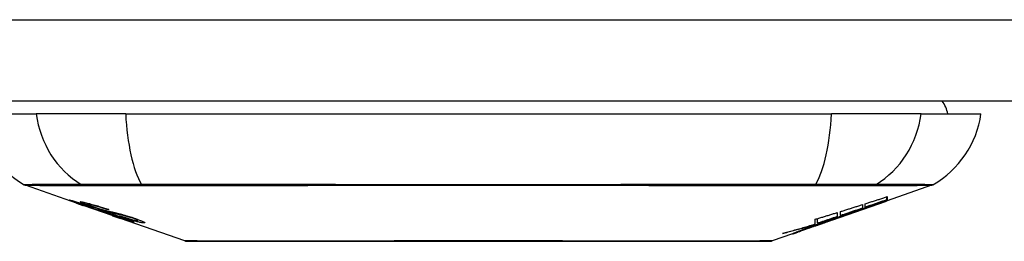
# Model space of a CAD drawing. Header units: inches. Extents: x 17 to 570, y 51 to 268.
# Tile 12 of 256: x 46.416 to 47.612, y 50.776 to 51.045. Entities that reach past the tile are written whole.
import ezdxf

# ---------------------------------------------------------------- set-up
doc = ezdxf.new("R2010")
doc.units = ezdxf.units.IN
doc.header["$MEASUREMENT"] = 0
doc.layers.add('Visible Edges(ANSI)', color=7, linetype='Continuous', lineweight=25)
doc.layers.add('Visible Tangent Edges(ANSI)', color=7, linetype='Continuous', lineweight=25)

msp = doc.modelspace()

# ---------------------------------------------------------------- linework, layer by layer
at = {"layer": 'Visible Edges(ANSI)'}
for p, q in [((76.776, 50.9464), (17.171, 50.9464)), ((46.3633, 50.9307), (46.4361, 50.9307)), ((46.5448, 50.9307), (46.4361, 50.9307)), ((46.5448, 50.9307), (47.4022, 50.9307)), ((47.511, 50.9307), (47.4022, 50.9307)), ((47.511, 50.9307), (47.5838, 50.9307)), ((46.485, 50.8221), (46.4232, 50.8438)), ((47.5239, 50.8438), (47.47, 50.8249)), ((46.4854, 50.8228), (46.4854, 50.8235)), ((47.4027, 50.8013), (47.469, 50.8246)), ((47.47, 50.825), (47.469, 50.8247)), ((47.469, 50.8246), (47.469, 50.8247)), ((47.4695, 50.8261), (47.4695, 50.8298)), ((47.47, 50.83), (47.47, 50.8255)), ((47.47, 50.8251), (47.47, 50.8249)), ((46.485, 50.8221), (46.4928, 50.8194)), ((46.4928, 50.8194), (46.4932, 50.8193)), ((46.5283, 50.807), (46.4932, 50.8193)), ((46.4986, 50.8207), (46.4986, 50.822)), ((46.506, 50.8164), (46.506, 50.8168)), ((46.5226, 50.8142), (46.5226, 50.8149)), ((47.4093, 50.8107), (47.4093, 50.8057)), ((47.413, 50.8069), (47.413, 50.8118)), ((47.4282, 50.8105), (47.4282, 50.8111)), ((47.4398, 50.8203), (47.4398, 50.816)), ((47.4433, 50.8172), (47.4433, 50.8214)), ((47.4483, 50.8177), (47.4483, 50.8184)), ((46.5288, 50.8068), (46.5385, 50.8034)), ((46.6167, 50.776), (46.5385, 50.8034)), ((46.5458, 50.8021), (46.5458, 50.8029)), ((46.5594, 50.8009), (46.5594, 50.8023)), ((47.4027, 50.8013), (47.3613, 50.7869)), ((47.3825, 50.7967), (47.3825, 50.8025)), ((47.3853, 50.7976), (47.3853, 50.8033)), ((47.3941, 50.7985), (47.3941, 50.7987)), ((47.401, 50.8008), (47.401, 50.8009)), ((47.4098, 50.8053), (47.4014, 50.8024)), ((47.4014, 50.8024), (47.4014, 50.8026)), ((47.404, 50.8019), (47.404, 50.8023)), ((47.4062, 50.8031), (47.4062, 50.8039)), ((47.3645, 50.788), (47.357, 50.7854)), ((47.3626, 50.7875), (47.3626, 50.788)), ((47.3745, 50.7919), (47.3745, 50.7922)), ((47.3745, 50.7915), (47.3745, 50.7919)), ((47.3813, 50.7955), (47.3813, 50.7964)), ((47.382, 50.7945), (47.382, 50.7948)), ((47.382, 50.7945), (47.382, 50.7942)), ((47.3548, 50.7846), (47.3303, 50.776)), ((47.3548, 50.7846), (47.3548, 50.7846)), ((47.357, 50.7854), (47.357, 50.7859))]:
    msp.add_line(p, q, dxfattribs=at)
at = {"layer": 'Visible Edges(ANSI)', "flags": 128}
for points in [[(46.4953, 50.8188), (46.4941, 50.8192), (46.493, 50.8196), (46.4918, 50.82), (46.4907, 50.8204), (46.4896, 50.8208), (46.4886, 50.8212), (46.4875, 50.8216), (46.4865, 50.8219), (46.4855, 50.8223), (46.4845, 50.8227), (46.4835, 50.823), (46.4825, 50.8234), (46.4816, 50.8237), (46.4807, 50.8241), (46.4799, 50.8244), (46.4792, 50.8246), (46.4785, 50.8249), (46.478, 50.8251), (46.4775, 50.8253), (46.4771, 50.8255), (46.4767, 50.8257), (46.4765, 50.8258), (46.4766, 50.8259), (46.4769, 50.8258)], [(46.4769, 50.8258), (46.4777, 50.8257), (46.4787, 50.8254), (46.4799, 50.8251), (46.4811, 50.8248), (46.4822, 50.8245), (46.4833, 50.8242), (46.4845, 50.8238), (46.4858, 50.8234), (46.4872, 50.823), (46.4886, 50.8225), (46.4902, 50.8221), (46.4916, 50.8216), (46.4931, 50.8211), (46.4944, 50.8207), (46.4957, 50.8203), (46.4969, 50.8199), (46.4981, 50.8195), (46.4993, 50.8191), (46.5005, 50.8187), (46.5017, 50.8183), (46.5029, 50.8179), (46.5041, 50.8175), (46.5053, 50.8171), (46.5065, 50.8166)], [(46.4858, 50.8228), (46.4856, 50.8228), (46.4855, 50.8228), (46.4854, 50.8228), (46.4854, 50.8228), (46.4855, 50.8227), (46.4856, 50.8226), (46.4857, 50.8226), (46.486, 50.8225), (46.4862, 50.8223), (46.4866, 50.8222), (46.4871, 50.822), (46.4876, 50.8218), (46.4882, 50.8216), (46.4889, 50.8213), (46.4896, 50.821), (46.4904, 50.8208), (46.4911, 50.8205), (46.4917, 50.8203), (46.4924, 50.82), (46.493, 50.8198), (46.4937, 50.8196), (46.4944, 50.8193), (46.4951, 50.8191), (46.4958, 50.8188)], [(46.506, 50.8164), (46.5047, 50.8169), (46.5034, 50.8173), (46.5021, 50.8178), (46.5008, 50.8182), (46.4996, 50.8186), (46.4983, 50.819), (46.4971, 50.8194), (46.496, 50.8198), (46.4949, 50.8201), (46.4938, 50.8205), (46.4927, 50.8208), (46.4918, 50.8211), (46.4909, 50.8214), (46.4901, 50.8216), (46.4894, 50.8218), (46.4888, 50.822), (46.4882, 50.8222), (46.4877, 50.8223), (46.4872, 50.8224), (46.4868, 50.8225), (46.4865, 50.8226), (46.4862, 50.8227), (46.486, 50.8227), (46.4858, 50.8228)], [(46.5052, 50.8174), (46.5024, 50.8184), (46.4998, 50.8193), (46.4976, 50.8201), (46.4959, 50.8208), (46.4947, 50.8212), (46.4937, 50.8216), (46.4928, 50.822), (46.492, 50.8223), (46.4913, 50.8226), (46.4908, 50.8229), (46.4904, 50.8231), (46.4901, 50.8232), (46.4899, 50.8234), (46.4898, 50.8235), (46.4897, 50.8236), (46.4897, 50.8236), (46.4898, 50.8237), (46.4898, 50.8237), (46.49, 50.8237), (46.4901, 50.8237), (46.4903, 50.8237), (46.4906, 50.8237), (46.4909, 50.8237), (46.4912, 50.8236)], [(46.4912, 50.8236), (46.492, 50.8235), (46.493, 50.8233), (46.4941, 50.8231), (46.4953, 50.8228), (46.4966, 50.8225), (46.498, 50.8222), (46.4993, 50.8218), (46.5008, 50.8215), (46.5024, 50.821), (46.504, 50.8206), (46.5058, 50.8201), (46.5076, 50.8196), (46.5093, 50.819), (46.5109, 50.8186), (46.5125, 50.8181), (46.5139, 50.8177), (46.5152, 50.8172), (46.5165, 50.8168), (46.5179, 50.8164), (46.5192, 50.816), (46.5205, 50.8156), (46.5218, 50.8151), (46.5231, 50.8147), (46.5244, 50.8143)], [(47.4248, 50.8098), (47.4265, 50.8105), (47.4283, 50.8111), (47.43, 50.8118), (47.4318, 50.8124), (47.4336, 50.813), (47.4354, 50.8137), (47.4371, 50.8143), (47.439, 50.815), (47.4408, 50.8157), (47.4426, 50.8163), (47.4444, 50.817), (47.4463, 50.8177), (47.4482, 50.8184), (47.45, 50.819), (47.4519, 50.8197), (47.4538, 50.8204), (47.4558, 50.8211), (47.4577, 50.8218), (47.4596, 50.8225), (47.4616, 50.8232), (47.4635, 50.824), (47.4655, 50.8247), (47.4675, 50.8254), (47.4695, 50.8261)], [(47.469, 50.8246), (47.4673, 50.824), (47.4656, 50.8234), (47.464, 50.8228), (47.4623, 50.8222), (47.4606, 50.8216), (47.4589, 50.821), (47.4572, 50.8204), (47.4555, 50.8199), (47.4538, 50.8193), (47.4521, 50.8187), (47.4504, 50.8181), (47.4487, 50.8175), (47.447, 50.8169), (47.4453, 50.8163), (47.4435, 50.8157), (47.4418, 50.8151), (47.4401, 50.8146), (47.4384, 50.814), (47.4367, 50.8134), (47.435, 50.8128), (47.4333, 50.8122), (47.4316, 50.8116), (47.4299, 50.8111), (47.4282, 50.8105)], [(47.4433, 50.8214), (47.4444, 50.8217), (47.4455, 50.8221), (47.4466, 50.8224), (47.4477, 50.8228), (47.4489, 50.8231), (47.45, 50.8235), (47.4511, 50.8239), (47.4522, 50.8242), (47.4533, 50.8246), (47.4544, 50.8249), (47.4556, 50.8253), (47.4567, 50.8256), (47.4578, 50.826), (47.4589, 50.8264), (47.46, 50.8267), (47.4611, 50.8271), (47.4622, 50.8274), (47.4634, 50.8278), (47.4645, 50.8282), (47.4656, 50.8285), (47.4667, 50.8289), (47.4678, 50.8292), (47.4689, 50.8296), (47.47, 50.83)], [(47.4695, 50.8261), (47.4684, 50.8258), (47.4673, 50.8254), (47.4663, 50.825), (47.4652, 50.8246), (47.4641, 50.8243), (47.463, 50.8239), (47.4619, 50.8235), (47.4608, 50.8232), (47.4597, 50.8228), (47.4586, 50.8224), (47.4575, 50.822), (47.4564, 50.8217), (47.4553, 50.8213), (47.4542, 50.8209), (47.4531, 50.8205), (47.452, 50.8202), (47.4509, 50.8198), (47.4498, 50.8194), (47.4488, 50.819), (47.4477, 50.8187), (47.4466, 50.8183), (47.4455, 50.8179), (47.4444, 50.8176), (47.4433, 50.8172)], [(47.47, 50.8255), (47.4692, 50.8252), (47.4683, 50.8249), (47.4674, 50.8246), (47.4666, 50.8243), (47.4657, 50.824), (47.4648, 50.8236), (47.4639, 50.8233), (47.463, 50.823), (47.4621, 50.8227), (47.4612, 50.8223), (47.4603, 50.822), (47.4594, 50.8217), (47.4584, 50.8214), (47.4575, 50.821), (47.4566, 50.8207), (47.4557, 50.8204), (47.4548, 50.82), (47.4538, 50.8197), (47.4529, 50.8194), (47.452, 50.819), (47.451, 50.8187), (47.4501, 50.8184), (47.4492, 50.818), (47.4483, 50.8177)], [(47.4483, 50.8177), (47.4492, 50.818), (47.4501, 50.8183), (47.451, 50.8186), (47.4519, 50.8189), (47.4528, 50.8192), (47.4537, 50.8195), (47.4546, 50.8198), (47.4555, 50.8202), (47.4564, 50.8205), (47.4574, 50.8208), (47.4583, 50.8211), (47.4592, 50.8214), (47.4601, 50.8217), (47.461, 50.822), (47.4619, 50.8223), (47.4628, 50.8226), (47.4637, 50.8229), (47.4646, 50.8232), (47.4655, 50.8236), (47.4664, 50.8239), (47.4673, 50.8242), (47.4682, 50.8245), (47.4691, 50.8248), (47.47, 50.8251)], [(46.5152, 50.8121), (46.5144, 50.8123), (46.5137, 50.8126), (46.5128, 50.8129), (46.512, 50.8131), (46.511, 50.8134), (46.5101, 50.8138), (46.509, 50.8141), (46.508, 50.8144), (46.507, 50.8148), (46.506, 50.8151), (46.5051, 50.8154), (46.5043, 50.8157), (46.5035, 50.816), (46.5027, 50.8162), (46.502, 50.8165), (46.5013, 50.8167), (46.5005, 50.817), (46.4998, 50.8173), (46.499, 50.8175), (46.4983, 50.8178), (46.4975, 50.818), (46.4968, 50.8183), (46.496, 50.8186), (46.4953, 50.8188)], [(46.4958, 50.8188), (46.4965, 50.8186), (46.4972, 50.8183), (46.4979, 50.8181), (46.4986, 50.8179), (46.4993, 50.8176), (46.5, 50.8174), (46.5006, 50.8172), (46.5013, 50.8169), (46.5018, 50.8167), (46.5024, 50.8166), (46.5029, 50.8164), (46.5033, 50.8162), (46.5037, 50.8161), (46.5042, 50.816), (46.5045, 50.8158), (46.5049, 50.8157), (46.5053, 50.8156), (46.5056, 50.8155), (46.506, 50.8154), (46.5063, 50.8153), (46.5066, 50.8152), (46.5069, 50.8151), (46.5072, 50.815), (46.5075, 50.8149)], [(46.4999, 50.8207), (46.4994, 50.8207), (46.499, 50.8207), (46.4988, 50.8207), (46.4986, 50.8207), (46.4986, 50.8206), (46.4987, 50.8205), (46.4989, 50.8204), (46.4991, 50.8203), (46.4993, 50.8202), (46.4996, 50.82), (46.5, 50.8198), (46.5005, 50.8196), (46.5011, 50.8194), (46.5016, 50.8192), (46.5022, 50.819), (46.5028, 50.8187), (46.5033, 50.8186), (46.5037, 50.8184), (46.5042, 50.8182), (46.5048, 50.818), (46.5053, 50.8178), (46.5058, 50.8176), (46.5064, 50.8174), (46.507, 50.8172)], [(46.5226, 50.8142), (46.5219, 50.8145), (46.5212, 50.8147), (46.5204, 50.8149), (46.5197, 50.8152), (46.519, 50.8154), (46.5182, 50.8157), (46.5175, 50.8159), (46.5168, 50.8161), (46.516, 50.8164), (46.5153, 50.8166), (46.5146, 50.8168), (46.5139, 50.817), (46.5132, 50.8172), (46.5124, 50.8175), (46.5114, 50.8178), (46.5103, 50.8181), (46.509, 50.8185), (46.5077, 50.8188), (46.5062, 50.8192), (46.5047, 50.8196), (46.5032, 50.82), (46.5018, 50.8203), (46.5007, 50.8205), (46.4999, 50.8207)], [(46.5263, 50.8107), (46.5254, 50.8109), (46.5245, 50.8112), (46.5235, 50.8115), (46.5225, 50.8118), (46.5214, 50.8121), (46.5204, 50.8124), (46.5192, 50.8127), (46.5181, 50.8131), (46.5171, 50.8134), (46.5161, 50.8137), (46.5151, 50.8141), (46.5142, 50.8143), (46.5134, 50.8146), (46.5126, 50.8149), (46.5119, 50.8151), (46.5111, 50.8154), (46.5104, 50.8156), (46.5096, 50.8159), (46.5089, 50.8161), (46.5081, 50.8164), (46.5074, 50.8166), (46.5066, 50.8169), (46.5059, 50.8172), (46.5052, 50.8174)], [(46.5065, 50.8166), (46.5065, 50.8166), (46.5065, 50.8166), (46.5064, 50.8166), (46.5064, 50.8166), (46.5064, 50.8166), (46.5064, 50.8166), (46.5064, 50.8166), (46.5063, 50.8166), (46.5063, 50.8166), (46.5063, 50.8166), (46.5063, 50.8165), (46.5062, 50.8165), (46.5062, 50.8165), (46.5062, 50.8165), (46.5062, 50.8165), (46.5062, 50.8165), (46.5061, 50.8165), (46.5061, 50.8165), (46.5061, 50.8165), (46.5061, 50.8165), (46.5061, 50.8165), (46.506, 50.8165), (46.506, 50.8165), (46.506, 50.8164)], [(46.507, 50.8172), (46.5077, 50.817), (46.5084, 50.8167), (46.5091, 50.8165), (46.5099, 50.8162), (46.5106, 50.816), (46.5114, 50.8158), (46.5121, 50.8155), (46.5127, 50.8153), (46.5134, 50.8151), (46.5139, 50.8149), (46.5144, 50.8148), (46.5149, 50.8146), (46.5154, 50.8145), (46.5158, 50.8144), (46.5162, 50.8142), (46.5166, 50.8141), (46.517, 50.814), (46.5174, 50.8139), (46.5178, 50.8138), (46.5182, 50.8137), (46.5186, 50.8136), (46.5189, 50.8135), (46.5192, 50.8134), (46.5196, 50.8133)], [(46.5075, 50.8149), (46.5078, 50.8148), (46.5082, 50.8147), (46.5086, 50.8146), (46.509, 50.8145), (46.5095, 50.8143), (46.51, 50.8142), (46.5104, 50.8141), (46.5109, 50.8139), (46.5114, 50.8138), (46.5119, 50.8137), (46.5125, 50.8135), (46.513, 50.8134), (46.5135, 50.8132), (46.514, 50.8131), (46.5146, 50.813), (46.5151, 50.8128), (46.5156, 50.8127), (46.5162, 50.8125), (46.5167, 50.8124), (46.5173, 50.8122), (46.5179, 50.8121), (46.5185, 50.8119), (46.5191, 50.8117), (46.5197, 50.8116)], [(46.5296, 50.8081), (46.529, 50.8083), (46.5283, 50.8085), (46.5276, 50.8086), (46.5269, 50.8088), (46.5262, 50.809), (46.5256, 50.8092), (46.525, 50.8094), (46.5244, 50.8095), (46.5239, 50.8096), (46.5234, 50.8098), (46.523, 50.8099), (46.5225, 50.81), (46.522, 50.8101), (46.5216, 50.8103), (46.5211, 50.8104), (46.5206, 50.8105), (46.52, 50.8107), (46.5194, 50.8109), (46.5188, 50.811), (46.5181, 50.8112), (46.5174, 50.8114), (46.5166, 50.8117), (46.5159, 50.8119), (46.5152, 50.8121)], [(46.5196, 50.8133), (46.52, 50.8132), (46.5205, 50.8131), (46.521, 50.813), (46.5216, 50.8128), (46.5222, 50.8127), (46.5228, 50.8125), (46.5234, 50.8124), (46.524, 50.8122), (46.5247, 50.8121), (46.5254, 50.8119), (46.5261, 50.8118), (46.5268, 50.8116), (46.5275, 50.8115), (46.5282, 50.8113), (46.5289, 50.8111), (46.5296, 50.811), (46.5303, 50.8108), (46.531, 50.8107), (46.5317, 50.8105), (46.5324, 50.8104), (46.5331, 50.8102), (46.5339, 50.81), (46.5346, 50.8098), (46.5353, 50.8096)], [(46.5197, 50.8116), (46.5204, 50.8114), (46.5212, 50.8111), (46.5219, 50.8109), (46.5228, 50.8107), (46.5236, 50.8104), (46.5246, 50.8101), (46.5255, 50.8098), (46.5265, 50.8095), (46.5273, 50.8092), (46.5282, 50.809), (46.529, 50.8087), (46.5297, 50.8085), (46.5303, 50.8083), (46.531, 50.8081), (46.5316, 50.8079), (46.5322, 50.8077), (46.5329, 50.8074), (46.5335, 50.8072), (46.5341, 50.807), (46.5348, 50.8068), (46.5354, 50.8066), (46.536, 50.8064), (46.5367, 50.8062), (46.5373, 50.8059)], [(46.5244, 50.8143), (46.5244, 50.8143), (46.5243, 50.8143), (46.5242, 50.8143), (46.5241, 50.8143), (46.5241, 50.8143), (46.524, 50.8143), (46.5239, 50.8143), (46.5238, 50.8143), (46.5238, 50.8142), (46.5237, 50.8142), (46.5236, 50.8142), (46.5235, 50.8142), (46.5235, 50.8142), (46.5234, 50.8142), (46.5233, 50.8142), (46.5232, 50.8142), (46.5232, 50.8142), (46.5231, 50.8142), (46.523, 50.8142), (46.5229, 50.8142), (46.5228, 50.8142), (46.5228, 50.8142), (46.5227, 50.8142), (46.5226, 50.8142)], [(46.5447, 50.8063), (46.544, 50.8065), (46.5432, 50.8067), (46.5424, 50.8069), (46.5416, 50.8071), (46.5408, 50.8073), (46.5399, 50.8075), (46.5392, 50.8077), (46.5384, 50.8078), (46.5377, 50.808), (46.5371, 50.8081), (46.5364, 50.8083), (46.5358, 50.8084), (46.5352, 50.8086), (46.5345, 50.8087), (46.5339, 50.8088), (46.5332, 50.809), (46.5324, 50.8092), (46.5317, 50.8093), (46.5308, 50.8095), (46.5299, 50.8098), (46.529, 50.81), (46.5281, 50.8102), (46.5272, 50.8105), (46.5263, 50.8107)], [(47.3825, 50.8025), (47.3837, 50.8028), (47.3848, 50.8031), (47.3859, 50.8035), (47.387, 50.8038), (47.3881, 50.8042), (47.3892, 50.8045), (47.3903, 50.8048), (47.3915, 50.8052), (47.3926, 50.8055), (47.3937, 50.8059), (47.3948, 50.8062), (47.3959, 50.8065), (47.397, 50.8069), (47.3982, 50.8072), (47.3993, 50.8076), (47.4004, 50.8079), (47.4015, 50.8083), (47.4026, 50.8086), (47.4037, 50.8089), (47.4048, 50.8093), (47.406, 50.8096), (47.4071, 50.81), (47.4082, 50.8103), (47.4093, 50.8107)], [(47.413, 50.8118), (47.4142, 50.8122), (47.4153, 50.8125), (47.4164, 50.8129), (47.4175, 50.8132), (47.4186, 50.8136), (47.4197, 50.8139), (47.4208, 50.8143), (47.422, 50.8146), (47.4231, 50.815), (47.4242, 50.8153), (47.4253, 50.8157), (47.4264, 50.816), (47.4275, 50.8164), (47.4287, 50.8167), (47.4298, 50.8171), (47.4309, 50.8174), (47.432, 50.8178), (47.4331, 50.8181), (47.4342, 50.8185), (47.4353, 50.8188), (47.4365, 50.8192), (47.4376, 50.8195), (47.4387, 50.8199), (47.4398, 50.8203)], [(47.4398, 50.816), (47.4387, 50.8156), (47.4376, 50.8152), (47.4365, 50.8149), (47.4353, 50.8145), (47.4342, 50.8141), (47.4331, 50.8137), (47.432, 50.8133), (47.4309, 50.813), (47.4298, 50.8126), (47.4287, 50.8122), (47.4275, 50.8118), (47.4264, 50.8114), (47.4253, 50.8111), (47.4242, 50.8107), (47.4231, 50.8103), (47.422, 50.8099), (47.4208, 50.8096), (47.4197, 50.8092), (47.4186, 50.8088), (47.4175, 50.8084), (47.4164, 50.808), (47.4153, 50.8077), (47.4142, 50.8073), (47.413, 50.8069)], [(46.5541, 50.799), (46.5539, 50.7991), (46.5536, 50.7991), (46.5532, 50.7992), (46.5529, 50.7993), (46.5524, 50.7994), (46.5519, 50.7995), (46.5513, 50.7996), (46.5507, 50.7998), (46.55, 50.8), (46.5492, 50.8003), (46.5482, 50.8006), (46.5471, 50.8009), (46.5456, 50.8014), (46.544, 50.8019), (46.5422, 50.8025), (46.5405, 50.8031), (46.5388, 50.8037), (46.5373, 50.8042), (46.5358, 50.8047), (46.5342, 50.8052), (46.5327, 50.8058), (46.5311, 50.8063), (46.5296, 50.8069), (46.528, 50.8074)], [(46.528, 50.8074), (46.528, 50.8074), (46.528, 50.8074), (46.5281, 50.8074), (46.5281, 50.8074), (46.5281, 50.8074), (46.5281, 50.8074), (46.5282, 50.8074), (46.5282, 50.8074), (46.5282, 50.8074), (46.5282, 50.8074), (46.5283, 50.8074), (46.5283, 50.8074), (46.5283, 50.8074), (46.5283, 50.8074), (46.5284, 50.8074), (46.5284, 50.8074), (46.5284, 50.8074), (46.5284, 50.8074), (46.5285, 50.8074), (46.5285, 50.8074), (46.5285, 50.8074), (46.5285, 50.8074), (46.5286, 50.8074), (46.5286, 50.8074)], [(46.5283, 50.807), (46.5284, 50.807), (46.5284, 50.807), (46.5284, 50.8069), (46.5284, 50.8069), (46.5284, 50.8069), (46.5284, 50.8069), (46.5285, 50.8069), (46.5285, 50.8069), (46.5285, 50.8069), (46.5285, 50.8069), (46.5285, 50.8069), (46.5285, 50.8069), (46.5286, 50.8069), (46.5286, 50.8069), (46.5286, 50.8069), (46.5286, 50.8069), (46.5286, 50.8069), (46.5287, 50.8069), (46.5287, 50.8068), (46.5287, 50.8068), (46.5287, 50.8068), (46.5287, 50.8068), (46.5287, 50.8068), (46.5288, 50.8068)], [(46.5286, 50.8074), (46.5302, 50.8068), (46.5318, 50.8063), (46.5335, 50.8057), (46.535, 50.8052), (46.5366, 50.8047), (46.538, 50.8042), (46.5393, 50.8038), (46.5403, 50.8034), (46.541, 50.8032), (46.5415, 50.8031), (46.542, 50.8029), (46.5424, 50.8028), (46.5428, 50.8027), (46.5432, 50.8026), (46.5435, 50.8025), (46.5438, 50.8024), (46.5441, 50.8023), (46.5444, 50.8022), (46.5446, 50.8022), (46.5448, 50.8021), (46.545, 50.8021), (46.5451, 50.8021), (46.5453, 50.8021), (46.5454, 50.802)], [(46.5367, 50.8057), (46.5363, 50.8058), (46.536, 50.806), (46.5357, 50.8061), (46.5354, 50.8062), (46.5351, 50.8063), (46.5348, 50.8064), (46.5345, 50.8065), (46.5342, 50.8066), (46.5339, 50.8067), (46.5335, 50.8068), (46.5332, 50.8069), (46.5329, 50.807), (46.5326, 50.8071), (46.5323, 50.8072), (46.532, 50.8073), (46.5318, 50.8074), (46.5315, 50.8075), (46.5312, 50.8076), (46.5309, 50.8076), (46.5307, 50.8077), (46.5304, 50.8078), (46.5301, 50.8079), (46.5299, 50.808), (46.5296, 50.8081)], [(46.5353, 50.8096), (46.5362, 50.8094), (46.5371, 50.8092), (46.538, 50.809), (46.5389, 50.8087), (46.5399, 50.8085), (46.5409, 50.8082), (46.5419, 50.8079), (46.5429, 50.8076), (46.5438, 50.8073), (46.5447, 50.8071), (46.5455, 50.8068), (46.5463, 50.8066), (46.547, 50.8064), (46.5476, 50.8062), (46.5482, 50.806), (46.5489, 50.8058), (46.5495, 50.8056), (46.5502, 50.8054), (46.5508, 50.8052), (46.5514, 50.805), (46.5521, 50.8048), (46.5527, 50.8046), (46.5533, 50.8044), (46.5539, 50.8042)], [(46.5454, 50.802), (46.5455, 50.802), (46.5456, 50.802), (46.5456, 50.802), (46.5457, 50.802), (46.5457, 50.802), (46.5458, 50.8021), (46.5458, 50.8021), (46.5458, 50.8021), (46.5458, 50.8021), (46.5458, 50.8022), (46.5457, 50.8022), (46.5457, 50.8022), (46.5456, 50.8023), (46.5455, 50.8024), (46.5453, 50.8024), (46.5452, 50.8025), (46.545, 50.8026), (46.5448, 50.8027), (46.5443, 50.8029), (46.5433, 50.8033), (46.542, 50.8038), (46.5404, 50.8044), (46.5386, 50.8051), (46.5367, 50.8057)], [(46.5665, 50.7979), (46.5661, 50.798), (46.5655, 50.798), (46.5649, 50.7981), (46.5643, 50.7982), (46.5636, 50.7984), (46.5628, 50.7985), (46.5619, 50.7987), (46.561, 50.7989), (46.56, 50.7992), (46.5589, 50.7995), (46.5576, 50.7998), (46.5561, 50.8003), (46.5544, 50.8007), (46.5526, 50.8013), (46.5508, 50.8018), (46.5491, 50.8024), (46.5475, 50.8029), (46.546, 50.8034), (46.5445, 50.8039), (46.5431, 50.8043), (46.5416, 50.8048), (46.5401, 50.8053), (46.5387, 50.8058), (46.5372, 50.8063)], [(46.5372, 50.8063), (46.5373, 50.8063), (46.5374, 50.8063), (46.5375, 50.8063), (46.5375, 50.8063), (46.5376, 50.8063), (46.5377, 50.8063), (46.5378, 50.8063), (46.5378, 50.8063), (46.5379, 50.8063), (46.538, 50.8063), (46.5381, 50.8063), (46.5382, 50.8063), (46.5382, 50.8062), (46.5383, 50.8062), (46.5384, 50.8062), (46.5385, 50.8062), (46.5386, 50.8062), (46.5386, 50.8062), (46.5387, 50.8062), (46.5388, 50.8062), (46.5389, 50.8062), (46.539, 50.8062), (46.539, 50.8062), (46.5391, 50.8062)], [(46.5373, 50.8059), (46.5427, 50.8041), (46.5473, 50.8024), (46.5499, 50.8014), (46.5509, 50.8009), (46.5517, 50.8006), (46.5524, 50.8003), (46.5529, 50.8001), (46.5532, 50.7999), (46.5535, 50.7998), (46.5537, 50.7997), (46.5539, 50.7996), (46.5541, 50.7995), (46.5542, 50.7994), (46.5543, 50.7993), (46.5544, 50.7992), (46.5545, 50.7992), (46.5545, 50.7991), (46.5545, 50.7991), (46.5545, 50.7991), (46.5545, 50.799), (46.5544, 50.799), (46.5543, 50.799), (46.5542, 50.799), (46.5541, 50.799)], [(46.5391, 50.8062), (46.5404, 50.8057), (46.5417, 50.8053), (46.543, 50.8049), (46.5444, 50.8044), (46.5457, 50.804), (46.5469, 50.8036), (46.5482, 50.8032), (46.5494, 50.8028), (46.5505, 50.8025), (46.5515, 50.8022), (46.5523, 50.802), (46.553, 50.8018), (46.5536, 50.8017), (46.5542, 50.8015), (46.5547, 50.8014), (46.5552, 50.8013), (46.5557, 50.8012), (46.5561, 50.8011), (46.5565, 50.801), (46.5568, 50.801), (46.5572, 50.8009), (46.5575, 50.8009), (46.5578, 50.8008), (46.558, 50.8008)], [(46.552, 50.8041), (46.5517, 50.8042), (46.5514, 50.8043), (46.5511, 50.8044), (46.5507, 50.8045), (46.5504, 50.8046), (46.5501, 50.8047), (46.5498, 50.8048), (46.5495, 50.8049), (46.5492, 50.805), (46.5489, 50.8051), (46.5486, 50.8052), (46.5483, 50.8053), (46.5479, 50.8054), (46.5476, 50.8055), (46.5473, 50.8056), (46.547, 50.8057), (46.5467, 50.8058), (46.5464, 50.8058), (46.5461, 50.8059), (46.5459, 50.806), (46.5456, 50.8061), (46.5453, 50.8062), (46.545, 50.8063), (46.5447, 50.8063)], [(46.558, 50.8008), (46.5582, 50.8008), (46.5584, 50.8008), (46.5586, 50.8008), (46.5587, 50.8008), (46.5589, 50.8008), (46.559, 50.8008), (46.5591, 50.8008), (46.5592, 50.8008), (46.5593, 50.8008), (46.5594, 50.8009), (46.5594, 50.8009), (46.5594, 50.801), (46.5594, 50.801), (46.5593, 50.8011), (46.5592, 50.8012), (46.559, 50.8013), (46.5587, 50.8015), (46.5582, 50.8017), (46.5575, 50.802), (46.5567, 50.8024), (46.5557, 50.8028), (46.5546, 50.8032), (46.5533, 50.8036), (46.552, 50.8041)], [(46.5539, 50.8042), (46.5568, 50.8032), (46.5594, 50.8023), (46.5615, 50.8015), (46.563, 50.8009), (46.5641, 50.8005), (46.5649, 50.8001), (46.5657, 50.7998), (46.5663, 50.7994), (46.5669, 50.7992), (46.5673, 50.7989), (46.5676, 50.7987), (46.5678, 50.7985), (46.568, 50.7984), (46.5681, 50.7983), (46.5681, 50.7982), (46.5681, 50.7981), (46.568, 50.798), (46.5679, 50.798), (46.5678, 50.7979), (46.5676, 50.7979), (46.5674, 50.7979), (46.5671, 50.7979), (46.5668, 50.7979), (46.5665, 50.7979)], [(47.4062, 50.8031), (47.4047, 50.8026), (47.4031, 50.8021), (47.4016, 50.8016), (47.4001, 50.8011), (47.3986, 50.8006), (47.3971, 50.8001), (47.3955, 50.7996), (47.394, 50.7991), (47.3925, 50.7987), (47.3909, 50.7982), (47.3894, 50.7977), (47.3879, 50.7972), (47.3863, 50.7967), (47.3848, 50.7962), (47.3833, 50.7957), (47.3817, 50.7952), (47.3802, 50.7948), (47.3787, 50.7943), (47.3771, 50.7938), (47.3756, 50.7933), (47.3741, 50.7929), (47.3725, 50.7924), (47.371, 50.7919), (47.3695, 50.7914)], [(47.3725, 50.7916), (47.3735, 50.7919), (47.3746, 50.7923), (47.3756, 50.7926), (47.3766, 50.7929), (47.3775, 50.7933), (47.3785, 50.7936), (47.3795, 50.7939), (47.3805, 50.7943), (47.3815, 50.7946), (47.3824, 50.7949), (47.3834, 50.7952), (47.3843, 50.7955), (47.3852, 50.7958), (47.3861, 50.7961), (47.387, 50.7964), (47.3879, 50.7967), (47.3888, 50.797), (47.3896, 50.7973), (47.3905, 50.7976), (47.3913, 50.7978), (47.3921, 50.7981), (47.3929, 50.7984), (47.3936, 50.7986), (47.3943, 50.7988)], [(47.4093, 50.8057), (47.4083, 50.8053), (47.4073, 50.805), (47.4063, 50.8046), (47.4053, 50.8043), (47.4043, 50.804), (47.4033, 50.8036), (47.4023, 50.8033), (47.4013, 50.803), (47.4003, 50.8026), (47.3993, 50.8023), (47.3983, 50.8019), (47.3973, 50.8016), (47.3963, 50.8013), (47.3953, 50.8009), (47.3943, 50.8006), (47.3933, 50.8003), (47.3923, 50.7999), (47.3913, 50.7996), (47.3903, 50.7993), (47.3893, 50.7989), (47.3883, 50.7986), (47.3873, 50.7982), (47.3863, 50.7979), (47.3853, 50.7976)], [(47.3853, 50.7976), (47.3863, 50.7979), (47.3873, 50.7982), (47.3884, 50.7985), (47.3894, 50.7988), (47.3904, 50.7992), (47.3914, 50.7995), (47.3925, 50.7998), (47.3935, 50.8001), (47.3945, 50.8004), (47.3955, 50.8008), (47.3965, 50.8011), (47.3976, 50.8014), (47.3986, 50.8017), (47.3996, 50.802), (47.4006, 50.8024), (47.4016, 50.8027), (47.4027, 50.803), (47.4037, 50.8033), (47.4047, 50.8037), (47.4057, 50.804), (47.4067, 50.8043), (47.4078, 50.8046), (47.4088, 50.805), (47.4098, 50.8053)], [(47.401, 50.8008), (47.401, 50.8008), (47.4009, 50.8008), (47.4008, 50.8007), (47.4006, 50.8007), (47.4005, 50.8006), (47.4003, 50.8005), (47.4001, 50.8005), (47.3998, 50.8004), (47.3996, 50.8003), (47.3993, 50.8002), (47.399, 50.8001), (47.3987, 50.8), (47.3983, 50.7998), (47.398, 50.7997), (47.3976, 50.7996), (47.3972, 50.7994), (47.3968, 50.7993), (47.3964, 50.7991), (47.3959, 50.799), (47.3955, 50.7988), (47.395, 50.7987), (47.3945, 50.7985), (47.394, 50.7983), (47.3935, 50.7982)], [(47.3943, 50.7988), (47.395, 50.7991), (47.3956, 50.7993), (47.3962, 50.7994), (47.3968, 50.7996), (47.3973, 50.7998), (47.3979, 50.8), (47.3983, 50.8001), (47.3988, 50.8003), (47.3992, 50.8004), (47.3996, 50.8005), (47.3999, 50.8006), (47.4002, 50.8007), (47.4005, 50.8008), (47.4008, 50.8009), (47.401, 50.8009), (47.4011, 50.801), (47.4012, 50.801), (47.4013, 50.801), (47.4014, 50.801), (47.4014, 50.801), (47.4014, 50.801), (47.4013, 50.8009), (47.4012, 50.8009), (47.401, 50.8008)], [(47.3965, 50.7996), (47.3969, 50.7998), (47.3973, 50.7999), (47.3978, 50.8001), (47.3982, 50.8002), (47.3986, 50.8004), (47.399, 50.8005), (47.3994, 50.8007), (47.3998, 50.8008), (47.4002, 50.8009), (47.4006, 50.8011), (47.401, 50.8012), (47.4014, 50.8014), (47.4018, 50.8015), (47.4022, 50.8017), (47.4026, 50.8018), (47.403, 50.802), (47.4034, 50.8021), (47.4038, 50.8022), (47.4042, 50.8024), (47.4046, 50.8025), (47.405, 50.8027), (47.4054, 50.8028), (47.4058, 50.803), (47.4062, 50.8031)], [(47.4033, 50.8016), (47.4035, 50.8017), (47.4037, 50.8018), (47.4038, 50.8018), (47.4039, 50.8019), (47.404, 50.8019), (47.404, 50.8019), (47.4039, 50.8019), (47.4038, 50.8019), (47.4037, 50.8019), (47.4035, 50.8018), (47.4033, 50.8017), (47.403, 50.8017), (47.4027, 50.8016), (47.4023, 50.8015), (47.4019, 50.8013), (47.4015, 50.8012), (47.401, 50.801), (47.4005, 50.8009), (47.3999, 50.8007), (47.3993, 50.8005), (47.3987, 50.8003), (47.398, 50.8001), (47.3973, 50.7999), (47.3965, 50.7996)], [(47.4014, 50.8024), (47.4024, 50.8027), (47.4034, 50.803), (47.4043, 50.8033), (47.4053, 50.8036), (47.4063, 50.8039), (47.4073, 50.8042), (47.4082, 50.8045), (47.4092, 50.8048), (47.4102, 50.8051), (47.4112, 50.8055), (47.4121, 50.8058), (47.4131, 50.8061), (47.4141, 50.8064), (47.4151, 50.8067), (47.416, 50.807), (47.417, 50.8073), (47.418, 50.8076), (47.419, 50.808), (47.4199, 50.8083), (47.4209, 50.8086), (47.4219, 50.8089), (47.4228, 50.8092), (47.4238, 50.8095), (47.4248, 50.8098)], [(47.4282, 50.8105), (47.4271, 50.8101), (47.4261, 50.8098), (47.4251, 50.8094), (47.4241, 50.809), (47.423, 50.8087), (47.422, 50.8083), (47.421, 50.8079), (47.4199, 50.8075), (47.4189, 50.8072), (47.4179, 50.8068), (47.4168, 50.8064), (47.4158, 50.8061), (47.4147, 50.8057), (47.4137, 50.8053), (47.4127, 50.8049), (47.4116, 50.8046), (47.4106, 50.8042), (47.4095, 50.8038), (47.4085, 50.8035), (47.4074, 50.8031), (47.4064, 50.8027), (47.4054, 50.8023), (47.4043, 50.802), (47.4033, 50.8016)], [(47.3428, 50.7851), (47.3445, 50.7856), (47.3461, 50.786), (47.3478, 50.7865), (47.3494, 50.787), (47.3511, 50.7875), (47.3528, 50.7879), (47.3544, 50.7884), (47.3561, 50.7889), (47.3578, 50.7894), (47.3594, 50.7898), (47.3611, 50.7903), (47.3627, 50.7908), (47.3644, 50.7913), (47.366, 50.7918), (47.3677, 50.7923), (47.3694, 50.7928), (47.371, 50.7932), (47.3727, 50.7937), (47.3743, 50.7942), (47.376, 50.7947), (47.3776, 50.7952), (47.3793, 50.7957), (47.3809, 50.7962), (47.3825, 50.7967)], [(47.3813, 50.7955), (47.3797, 50.7951), (47.3781, 50.7946), (47.3765, 50.7941), (47.3749, 50.7937), (47.3733, 50.7932), (47.3717, 50.7928), (47.3701, 50.7923), (47.3685, 50.7919), (47.3669, 50.7914), (47.3653, 50.791), (47.3637, 50.7905), (47.3621, 50.7901), (47.3605, 50.7897), (47.3589, 50.7892), (47.3573, 50.7888), (47.3557, 50.7884), (47.3541, 50.788), (47.3525, 50.7875), (47.3509, 50.7871), (47.3492, 50.7867), (47.3476, 50.7863), (47.346, 50.7859), (47.3444, 50.7855), (47.3428, 50.7851)], [(47.3548, 50.7846), (47.3551, 50.7847), (47.3553, 50.7848), (47.3556, 50.7849), (47.3559, 50.785), (47.3561, 50.7851), (47.3564, 50.7852), (47.3567, 50.7853), (47.357, 50.7854), (47.3572, 50.7854), (47.3575, 50.7855), (47.3578, 50.7856), (47.358, 50.7857), (47.3583, 50.7858), (47.3586, 50.7859), (47.3589, 50.786), (47.3591, 50.7861), (47.3594, 50.7862), (47.3597, 50.7863), (47.3599, 50.7864), (47.3602, 50.7865), (47.3605, 50.7866), (47.3608, 50.7867), (47.361, 50.7868), (47.3613, 50.7869)], [(47.3553, 50.7852), (47.3555, 50.7853), (47.3557, 50.7854), (47.356, 50.7855), (47.3564, 50.7857), (47.3569, 50.7859), (47.3573, 50.7861), (47.3579, 50.7863), (47.3585, 50.7865), (47.3591, 50.7868), (47.3598, 50.787), (47.3606, 50.7873), (47.3613, 50.7876), (47.3622, 50.7879), (47.363, 50.7882), (47.3639, 50.7885), (47.3648, 50.7888), (47.3657, 50.7892), (47.3666, 50.7895), (47.3676, 50.7898), (47.3686, 50.7902), (47.3696, 50.7905), (47.3705, 50.7909), (47.3715, 50.7912), (47.3725, 50.7916)], [(47.365, 50.7885), (47.3647, 50.7884), (47.3643, 50.7882), (47.364, 50.7881), (47.3638, 50.788), (47.3635, 50.7879), (47.3633, 50.7878), (47.3631, 50.7877), (47.3629, 50.7877), (47.3628, 50.7876), (47.3627, 50.7875), (47.3626, 50.7875), (47.3626, 50.7875), (47.3626, 50.7875), (47.3626, 50.7875), (47.3627, 50.7875), (47.3628, 50.7875), (47.3629, 50.7875), (47.363, 50.7876), (47.3632, 50.7876), (47.3634, 50.7877), (47.3636, 50.7877), (47.3639, 50.7878), (47.3642, 50.7879), (47.3645, 50.788)], [(47.3745, 50.7919), (47.3741, 50.7918), (47.3736, 50.7916), (47.3732, 50.7915), (47.3727, 50.7913), (47.3722, 50.7911), (47.3718, 50.791), (47.3713, 50.7908), (47.3708, 50.7906), (47.3704, 50.7905), (47.3699, 50.7903), (47.3695, 50.7902), (47.3691, 50.79), (47.3686, 50.7899), (47.3682, 50.7897), (47.3678, 50.7896), (47.3674, 50.7894), (47.3671, 50.7893), (47.3667, 50.7892), (47.3664, 50.789), (47.3661, 50.7889), (47.3658, 50.7888), (47.3655, 50.7887), (47.3653, 50.7886), (47.365, 50.7885)], [(47.3695, 50.7914), (47.37, 50.7916), (47.3704, 50.7918), (47.3709, 50.792), (47.3714, 50.7921), (47.3719, 50.7923), (47.3724, 50.7925), (47.3729, 50.7926), (47.3734, 50.7928), (47.3739, 50.793), (47.3744, 50.7931), (47.3749, 50.7933), (47.3754, 50.7935), (47.3759, 50.7937), (47.3764, 50.7938), (47.3769, 50.794), (47.3773, 50.7942), (47.3778, 50.7943), (47.3783, 50.7945), (47.3788, 50.7947), (47.3793, 50.7949), (47.3798, 50.795), (47.3803, 50.7952), (47.3808, 50.7954), (47.3813, 50.7955)], [(47.3935, 50.7982), (47.3928, 50.7979), (47.392, 50.7976), (47.3912, 50.7973), (47.3905, 50.7971), (47.3897, 50.7968), (47.3889, 50.7965), (47.3881, 50.7962), (47.3873, 50.796), (47.3865, 50.7957), (47.3857, 50.7954), (47.3848, 50.7951), (47.384, 50.7948), (47.3832, 50.7945), (47.3824, 50.7943), (47.3816, 50.794), (47.3808, 50.7937), (47.38, 50.7934), (47.3792, 50.7931), (47.3784, 50.7929), (47.3776, 50.7926), (47.3768, 50.7923), (47.3761, 50.792), (47.3753, 50.7918), (47.3745, 50.7915)], [(47.3935, 50.7983), (47.3933, 50.7983), (47.393, 50.7982), (47.3927, 50.7981), (47.3924, 50.798), (47.3921, 50.7979), (47.3917, 50.7978), (47.3913, 50.7976), (47.3909, 50.7975), (47.3905, 50.7973), (47.39, 50.7972), (47.3895, 50.797), (47.389, 50.7969), (47.3885, 50.7967), (47.388, 50.7965), (47.3874, 50.7963), (47.3869, 50.7961), (47.3863, 50.796), (47.3857, 50.7958), (47.3851, 50.7956), (47.3845, 50.7954), (47.3839, 50.7951), (47.3833, 50.7949), (47.3827, 50.7947), (47.382, 50.7945)], [(47.382, 50.7942), (47.3825, 50.7943), (47.3829, 50.7945), (47.3833, 50.7946), (47.3837, 50.7948), (47.3842, 50.7949), (47.3846, 50.7951), (47.3851, 50.7952), (47.3856, 50.7954), (47.386, 50.7956), (47.3865, 50.7957), (47.3869, 50.7959), (47.3874, 50.796), (47.3878, 50.7962), (47.3883, 50.7964), (47.3887, 50.7965), (47.3891, 50.7967), (47.3895, 50.7968), (47.3899, 50.7969), (47.3903, 50.7971), (47.3907, 50.7972), (47.3911, 50.7974), (47.3914, 50.7975), (47.3917, 50.7976), (47.392, 50.7977)], [(47.392, 50.7977), (47.3923, 50.7978), (47.3925, 50.7979), (47.3927, 50.7979), (47.3929, 50.798), (47.3931, 50.7981), (47.3932, 50.7981), (47.3934, 50.7982), (47.3935, 50.7982), (47.3936, 50.7983), (47.3938, 50.7983), (47.3938, 50.7984), (47.3939, 50.7984), (47.394, 50.7984), (47.394, 50.7984), (47.394, 50.7985), (47.3941, 50.7985), (47.394, 50.7985), (47.394, 50.7985), (47.394, 50.7985), (47.3939, 50.7984), (47.3939, 50.7984), (47.3938, 50.7984), (47.3937, 50.7984), (47.3935, 50.7983)], [(46.6183, 50.7758), (46.6188, 50.7758), (46.62, 50.7757), (46.6222, 50.7757), (46.6251, 50.7757), (46.6289, 50.7757), (46.6336, 50.7757), (46.6391, 50.7757), (46.6454, 50.7757), (46.6525, 50.7757), (46.6603, 50.7756), (46.6689, 50.7756), (46.6782, 50.7756), (46.6882, 50.7756), (46.6989, 50.7756), (46.7102, 50.7756), (46.7222, 50.7756), (46.7347, 50.7756), (46.7479, 50.7756), (46.7616, 50.7756), (46.7758, 50.7756), (46.7905, 50.7756), (46.8056, 50.7756), (46.8212, 50.7757), (46.8372, 50.7757), (46.8536, 50.7757), (46.8702, 50.7757), (46.8871, 50.7757), (46.9041, 50.7757), (46.9212, 50.7757), (46.9385, 50.7757), (46.9559, 50.7758), (46.9734, 50.7758), (46.9909, 50.7758), (47.0084, 50.7757), (47.0257, 50.7757), (47.0429, 50.7757), (47.0598, 50.7757), (47.0766, 50.7757), (47.0932, 50.7757), (47.1096, 50.7757), (47.1256, 50.7757), (47.1412, 50.7756), (47.1564, 50.7756), (47.1712, 50.7756), (47.1854, 50.7756), (47.1991, 50.7756), (47.2123, 50.7756), (47.2249, 50.7756), (47.2368, 50.7756), (47.2482, 50.7756), (47.2589, 50.7756), (47.2689, 50.7756), (47.2782, 50.7756), (47.2867, 50.7756), (47.2946, 50.7757), (47.3017, 50.7757), (47.308, 50.7757), (47.3135, 50.7757), (47.3181, 50.7757), (47.3219, 50.7757), (47.3249, 50.7757), (47.327, 50.7757), (47.3283, 50.7758), (47.3287, 50.7758)], [(47.357, 50.7854), (47.3568, 50.7853), (47.3565, 50.7852), (47.3563, 50.7852), (47.356, 50.7851), (47.3558, 50.785), (47.3557, 50.785), (47.3555, 50.7849), (47.3553, 50.7849), (47.3552, 50.7849), (47.3551, 50.7848), (47.355, 50.7848), (47.3549, 50.7848), (47.3548, 50.7848), (47.3548, 50.7848), (47.3548, 50.7848), (47.3547, 50.7848), (47.3547, 50.7848), (47.3548, 50.7849), (47.3548, 50.7849), (47.3549, 50.785), (47.355, 50.785), (47.355, 50.7851), (47.3552, 50.7851), (47.3553, 50.7852)]]:
    msp.add_lwpolyline(points, dxfattribs=at)
at = {"layer": 'Visible Edges(ANSI)'}
for centre, radius, start, end in [((47.505, 50.9228), 0.0394, 11.537, 36.8699), ((46.4803, 50.947), 0.1181, 187.9413, 240.1831), ((47.4668, 50.947), 0.1181, 299.8169, 352.0587), ((46.4264, 50.8531), 0.00984, 240.1831, 250.71), ((47.5206, 50.8531), 0.00984, 289.29, 299.8169), ((46.6183, 50.7807), 0.00492, 250.71, 269.8269), ((47.3287, 50.7807), 0.00492, 270.1731, 289.29)]:
    msp.add_arc(centre, radius, start, end, dxfattribs=at)
at = {"layer": 'Visible Tangent Edges(ANSI)'}
for p, q in [((17.171, 51.0454), (76.776, 51.0454)), ((46.4928, 50.8437), (46.493, 50.8437)), ((46.5647, 50.8437), (46.5652, 50.8437)), ((47.3819, 50.8437), (47.3823, 50.8437)), ((47.4541, 50.8437), (47.4543, 50.8437)), ((46.4858, 50.8228), (46.4858, 50.8234)), ((46.4953, 50.8188), (46.4953, 50.819)), ((46.4999, 50.8207), (46.4999, 50.8217)), ((46.5052, 50.8174), (46.5052, 50.8179)), ((46.5152, 50.8121), (46.5152, 50.8128)), ((46.5263, 50.8107), (46.5263, 50.8117)), ((46.5296, 50.8081), (46.5296, 50.8085)), ((46.5367, 50.8057), (46.5367, 50.8062)), ((46.5447, 50.8063), (46.5447, 50.8071)), ((46.552, 50.8041), (46.552, 50.8048)), ((46.5541, 50.799), (46.5541, 50.7995)), ((46.5665, 50.7979), (46.5665, 50.7993)), ((47.365, 50.7885), (47.365, 50.7889)), ((47.3935, 50.7983), (47.3935, 50.7986)), ((47.3935, 50.7982), (47.3935, 50.7983))]:
    msp.add_line(p, q, dxfattribs=at)
at = {"layer": 'Visible Tangent Edges(ANSI)', "flags": 128}
for points in [[(46.4907, 50.8447), (46.4852, 50.8447), (46.4798, 50.8447), (46.4747, 50.8447), (46.4697, 50.8447), (46.4651, 50.8447), (46.4606, 50.8446), (46.4564, 50.8446), (46.4525, 50.8446), (46.4487, 50.8446), (46.4452, 50.8446), (46.442, 50.8446), (46.4389, 50.8446), (46.4362, 50.8446), (46.4336, 50.8446), (46.4313, 50.8446), (46.4293, 50.8445), (46.4275, 50.8445), (46.4259, 50.8445), (46.4246, 50.8445), (46.4235, 50.8445), (46.4226, 50.8445), (46.422, 50.8445), (46.4217, 50.8445), (46.4215, 50.8445)], [(46.4232, 50.8438), (46.4233, 50.8438), (46.4237, 50.8438), (46.4243, 50.8438), (46.4251, 50.8438), (46.4262, 50.8438), (46.4276, 50.8438), (46.4292, 50.8438), (46.431, 50.8438), (46.4331, 50.8438), (46.4354, 50.8438), (46.4379, 50.8438), (46.4407, 50.8437), (46.4438, 50.8437), (46.4471, 50.8437), (46.4506, 50.8437), (46.4544, 50.8437), (46.4584, 50.8437), (46.4626, 50.8437), (46.4671, 50.8437), (46.4717, 50.8437), (46.4767, 50.8437), (46.4818, 50.8437), (46.4872, 50.8437), (46.4928, 50.8437)], [(46.5639, 50.8447), (46.5598, 50.8447), (46.5556, 50.8447), (46.5516, 50.8447), (46.5476, 50.8448), (46.5436, 50.8448), (46.5398, 50.8448), (46.5361, 50.8448), (46.5324, 50.8448), (46.5289, 50.8448), (46.5254, 50.8448), (46.5221, 50.8448), (46.5189, 50.8448), (46.5158, 50.8448), (46.5128, 50.8448), (46.51, 50.8448), (46.5073, 50.8448), (46.5047, 50.8448), (46.5022, 50.8448), (46.4999, 50.8448), (46.4978, 50.8448), (46.4958, 50.8447), (46.4939, 50.8447), (46.4922, 50.8447), (46.4907, 50.8447)], [(46.493, 50.8437), (46.4945, 50.8437), (46.4962, 50.8437), (46.4981, 50.8437), (46.5, 50.8437), (46.5022, 50.8437), (46.5044, 50.8437), (46.5068, 50.8437), (46.5094, 50.8437), (46.512, 50.8437), (46.5148, 50.8437), (46.5177, 50.8437), (46.5208, 50.8437), (46.5239, 50.8437), (46.5272, 50.8437), (46.5305, 50.8437), (46.534, 50.8437), (46.5375, 50.8437), (46.5412, 50.8437), (46.5449, 50.8437), (46.5487, 50.8437), (46.5526, 50.8437), (46.5566, 50.8437), (46.5606, 50.8437), (46.5647, 50.8437)], [(47.3831, 50.8447), (47.3502, 50.8447), (47.3169, 50.8447), (47.2832, 50.8446), (47.2493, 50.8446), (47.2152, 50.8446), (47.1808, 50.8446), (47.1463, 50.8446), (47.1117, 50.8445), (47.077, 50.8445), (47.0422, 50.8445), (47.0075, 50.8445), (46.9727, 50.8445), (46.938, 50.8445), (46.9033, 50.8445), (46.8687, 50.8445), (46.8341, 50.8445), (46.7996, 50.8446), (46.7653, 50.8446), (46.7312, 50.8446), (46.6973, 50.8446), (46.6636, 50.8446), (46.6301, 50.8447), (46.5969, 50.8447), (46.5639, 50.8447)], [(46.5652, 50.8437), (46.598, 50.8437), (46.6311, 50.8437), (46.6644, 50.8437), (46.698, 50.8437), (46.7319, 50.8437), (46.7659, 50.8437), (46.8001, 50.8438), (46.8344, 50.8438), (46.8689, 50.8438), (46.9035, 50.8438), (46.9381, 50.8438), (46.9728, 50.8438), (47.0074, 50.8438), (47.042, 50.8438), (47.0767, 50.8438), (47.1113, 50.8438), (47.1459, 50.8438), (47.1803, 50.8437), (47.2145, 50.8437), (47.2486, 50.8437), (47.2824, 50.8437), (47.3159, 50.8437), (47.349, 50.8437), (47.3819, 50.8437)], [(47.3823, 50.8437), (47.3864, 50.8437), (47.3905, 50.8437), (47.3944, 50.8437), (47.3983, 50.8437), (47.4021, 50.8437), (47.4059, 50.8437), (47.4095, 50.8437), (47.4131, 50.8437), (47.4166, 50.8437), (47.4199, 50.8437), (47.4232, 50.8437), (47.4263, 50.8437), (47.4293, 50.8437), (47.4323, 50.8437), (47.435, 50.8437), (47.4377, 50.8437), (47.4402, 50.8437), (47.4426, 50.8437), (47.4449, 50.8437), (47.447, 50.8437), (47.449, 50.8437), (47.4509, 50.8437), (47.4525, 50.8437), (47.4541, 50.8437)], [(47.4564, 50.8447), (47.4548, 50.8447), (47.4531, 50.8447), (47.4513, 50.8447), (47.4493, 50.8448), (47.4471, 50.8448), (47.4448, 50.8448), (47.4424, 50.8448), (47.4398, 50.8448), (47.4371, 50.8448), (47.4343, 50.8448), (47.4313, 50.8448), (47.4282, 50.8448), (47.425, 50.8448), (47.4216, 50.8448), (47.4182, 50.8448), (47.4146, 50.8448), (47.411, 50.8448), (47.4072, 50.8448), (47.4034, 50.8448), (47.3995, 50.8448), (47.3955, 50.8447), (47.3914, 50.8447), (47.3873, 50.8447), (47.3831, 50.8447)], [(47.4543, 50.8437), (47.4599, 50.8437), (47.4653, 50.8437), (47.4704, 50.8437), (47.4754, 50.8437), (47.48, 50.8437), (47.4845, 50.8437), (47.4887, 50.8437), (47.4927, 50.8437), (47.4965, 50.8437), (47.5, 50.8437), (47.5033, 50.8437), (47.5063, 50.8437), (47.5091, 50.8438), (47.5117, 50.8438), (47.514, 50.8438), (47.516, 50.8438), (47.5179, 50.8438), (47.5195, 50.8438), (47.5208, 50.8438), (47.5219, 50.8438), (47.5228, 50.8438), (47.5234, 50.8438), (47.5238, 50.8438), (47.5239, 50.8438)], [(47.5255, 50.8445), (47.5254, 50.8445), (47.525, 50.8445), (47.5244, 50.8445), (47.5236, 50.8445), (47.5225, 50.8445), (47.5212, 50.8445), (47.5196, 50.8445), (47.5178, 50.8445), (47.5157, 50.8446), (47.5134, 50.8446), (47.5109, 50.8446), (47.5081, 50.8446), (47.5051, 50.8446), (47.5018, 50.8446), (47.4983, 50.8446), (47.4946, 50.8446), (47.4907, 50.8446), (47.4865, 50.8446), (47.482, 50.8447), (47.4774, 50.8447), (47.4724, 50.8447), (47.4673, 50.8447), (47.4619, 50.8447), (47.4564, 50.8447)], [(46.7001, 50.7757), (46.6936, 50.7757), (46.6873, 50.7758), (46.6812, 50.7758), (46.6754, 50.7758), (46.6699, 50.7758), (46.6646, 50.7758), (46.6596, 50.7758), (46.6548, 50.7759), (46.6503, 50.7759), (46.646, 50.7759), (46.642, 50.7759), (46.6383, 50.7759), (46.6349, 50.7759), (46.6318, 50.776), (46.6289, 50.776), (46.6264, 50.776), (46.6241, 50.776), (46.6221, 50.776), (46.6205, 50.776), (46.6192, 50.776), (46.6181, 50.776), (46.6174, 50.776), (46.6169, 50.776), (46.6168, 50.776)], [(46.7447, 50.7757), (46.7427, 50.7757), (46.7407, 50.7757), (46.7387, 50.7757), (46.7367, 50.7757), (46.7347, 50.7757), (46.7328, 50.7757), (46.7309, 50.7757), (46.7289, 50.7757), (46.727, 50.7757), (46.7252, 50.7757), (46.7233, 50.7757), (46.7214, 50.7757), (46.7196, 50.7757), (46.7177, 50.7757), (46.7159, 50.7757), (46.7141, 50.7757), (46.7123, 50.7757), (46.7105, 50.7757), (46.7087, 50.7757), (46.707, 50.7757), (46.7052, 50.7757), (46.7035, 50.7757), (46.7018, 50.7757), (46.7001, 50.7757)], [(47.2024, 50.7757), (47.1862, 50.7758), (47.1693, 50.7758), (47.1516, 50.7758), (47.1334, 50.7759), (47.1146, 50.7759), (47.0953, 50.7759), (47.0756, 50.776), (47.0556, 50.776), (47.0353, 50.776), (47.0148, 50.776), (46.9942, 50.776), (46.9734, 50.776), (46.9527, 50.776), (46.932, 50.776), (46.9115, 50.776), (46.8911, 50.776), (46.8711, 50.776), (46.8515, 50.7759), (46.8322, 50.7759), (46.8135, 50.7759), (46.7952, 50.7758), (46.7777, 50.7758), (46.7608, 50.7758), (46.7447, 50.7757)], [(47.247, 50.7757), (47.2453, 50.7757), (47.2436, 50.7757), (47.2419, 50.7757), (47.2401, 50.7757), (47.2384, 50.7757), (47.2366, 50.7757), (47.2348, 50.7757), (47.233, 50.7757), (47.2312, 50.7757), (47.2294, 50.7757), (47.2275, 50.7757), (47.2257, 50.7757), (47.2238, 50.7757), (47.2219, 50.7757), (47.22, 50.7757), (47.2181, 50.7757), (47.2162, 50.7757), (47.2143, 50.7757), (47.2123, 50.7757), (47.2104, 50.7757), (47.2084, 50.7757), (47.2064, 50.7757), (47.2044, 50.7757), (47.2024, 50.7757)], [(47.3303, 50.776), (47.3302, 50.776), (47.3297, 50.776), (47.329, 50.776), (47.3279, 50.776), (47.3265, 50.776), (47.3249, 50.776), (47.3229, 50.776), (47.3207, 50.776), (47.3181, 50.776), (47.3153, 50.776), (47.3122, 50.7759), (47.3087, 50.7759), (47.3051, 50.7759), (47.3011, 50.7759), (47.2968, 50.7759), (47.2923, 50.7759), (47.2875, 50.7758), (47.2825, 50.7758), (47.2772, 50.7758), (47.2716, 50.7758), (47.2658, 50.7758), (47.2598, 50.7758), (47.2535, 50.7757), (47.247, 50.7757)]]:
    msp.add_lwpolyline(points, dxfattribs=at)
at = {"layer": 'Visible Tangent Edges(ANSI)'}
for centre, major_axis, ratio, start_param, end_param in [((46.5465, 50.947), (0, -0.1181), 0.943995, 4.850991, 5.75935), ((46.5834, 50.947), (0, -0.1181), 0.32996, 4.850991, 5.75935), ((47.3636, 50.947), (0, 0.1181), 0.32996, 3.665428, 4.573787), ((47.4006, 50.947), (0, -0.1181), 0.943995, 0.523835, 1.432195), ((46.4954, 50.8532), (0.00008, -0.00984), 0.945463, 5.751833, 6.01554), ((46.5656, 50.8532), (-0.00003, -0.00984), 0.32572, 5.760249, 6.023956), ((47.3815, 50.8532), (0.00003, -0.00984), 0.32572, 0.259229, 0.522936), ((47.4517, 50.8532), (-0.00008, -0.00984), 0.945463, 0.267645, 0.531352)]:
    msp.add_ellipse(centre, major_axis=major_axis, ratio=ratio, start_param=start_param, end_param=end_param, dxfattribs=at)

doc.saveas('drawing.dxf')
